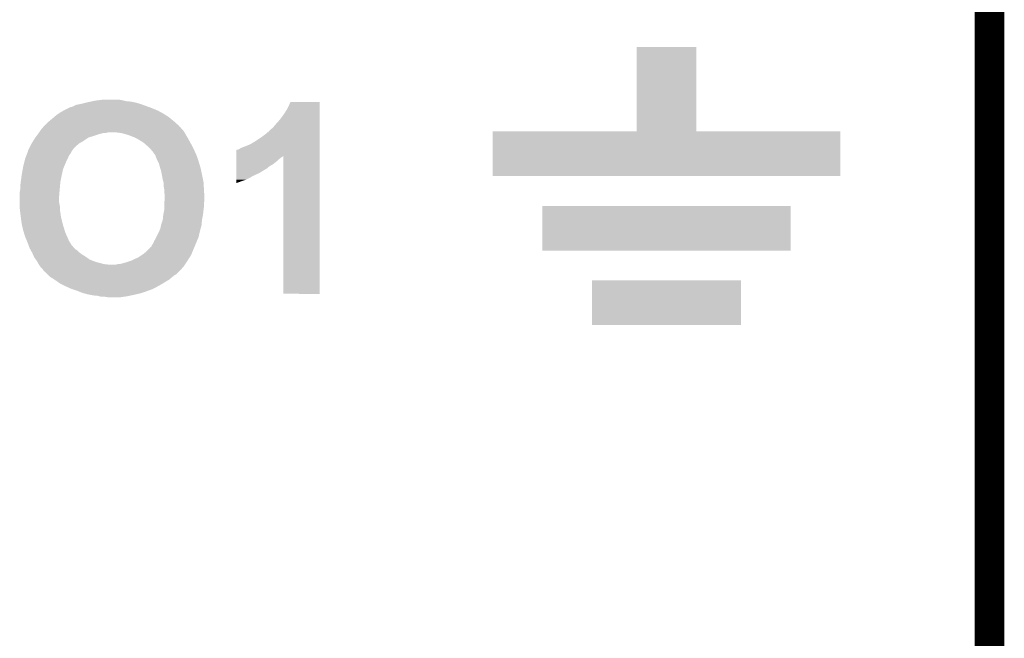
# Model space of a CAD drawing. Extents: x -1.3 to 24.2, y -3.9 to 53.4.
# Tile 42 of 43: x 15 to 20, y 43.5 to 46.6. Entities that reach past the tile are written whole.
import ezdxf

# ---------------------------------------------------------------- set-up
doc = ezdxf.new("R2010")
doc.units = 0
doc.layers.add('DAC_22_CLICK_V100A_GKO', color=5, linetype='CONTINUOUS')
doc.layers.add('DAC_22_CLICK_V100A_GTO', color=14, linetype='CONTINUOUS')

msp = doc.modelspace()

# ---------------------------------------------------------------- linework, layer by layer
at = {"layer": 'DAC_22_CLICK_V100A_GKO', "const_width": 0.1524}
msp.add_lwpolyline([(18.415, 25.4), (19.939, 26.924), (19.939, 53.34)], dxfattribs=at)
at = {"layer": 'DAC_22_CLICK_V100A_GTO'}
for points in [[(18.1356, 46.050222), (18.13562, 46.481978), (18.440422, 46.050222), (18.4404, 46.481978)], [(18.13562, 46.481978), (18.135622, 46.482), (18.4404, 46.481978), (18.135622, 46.482)], [(15.2146, 46.16196), (15.229842, 46.16958), (15.67485, 46.16196), (15.656558, 46.16958)], [(15.229842, 46.16958), (15.240004, 46.17466), (15.656558, 46.16958), (15.64259, 46.17466)], [(15.240004, 46.17466), (15.245084, 46.174662), (15.64259, 46.17466), (15.642586, 46.174662)], [(15.245084, 46.174662), (15.250162, 46.1772), (15.642586, 46.174662), (15.635606, 46.1772)], [(15.250162, 46.1772), (15.257784, 46.179742), (15.635606, 46.1772), (15.628618, 46.179742)], [(15.257784, 46.179742), (15.265402, 46.184822), (15.628618, 46.179742), (15.61465, 46.184822)], [(15.265402, 46.184822), (15.27556, 46.18736), (15.61465, 46.184822), (15.60767, 46.18736)], [(15.27556, 46.18736), (15.28827, 46.189902), (15.60767, 46.18736), (15.60068, 46.189902)], [(15.28827, 46.189902), (15.30096, 46.19244), (15.60068, 46.189902), (15.592218, 46.19244)], [(15.30096, 46.19244), (15.32128, 46.19752), (15.592218, 46.19244), (15.57528, 46.19752)], [(15.32128, 46.19752), (15.33144, 46.20006), (15.57528, 46.19752), (15.56258, 46.20006)], [(15.33144, 46.20006), (15.343292, 46.2026), (15.56258, 46.20006), (15.54988, 46.2026)], [(15.343292, 46.2026), (15.355146, 46.20514), (15.54988, 46.2026), (15.524482, 46.20514)], [(15.355146, 46.20514), (15.367, 46.20768), (15.524482, 46.20514), (15.514322, 46.20768)], [(15.367, 46.20768), (15.38732, 46.21022), (15.514322, 46.20768), (15.50416, 46.21022)], [(15.38732, 46.21022), (15.407642, 46.21276), (15.50416, 46.21022), (15.48638, 46.21276)], [(16.3322, 46.1391), (16.34998, 46.167042), (16.515078, 46.1391), (16.515078, 46.167042)], [(16.34998, 46.167042), (16.365222, 46.200038), (16.515078, 46.167042), (16.51508, 46.200038)], [(16.365222, 46.200038), (16.365234, 46.20006), (16.51508, 46.200038), (16.365234, 46.20006)], [(15.13586, 46.10608), (15.1511, 46.11878), (15.76465, 46.10608), (15.74913, 46.11878)], [(15.1511, 46.11878), (15.157026, 46.12386), (15.74913, 46.11878), (15.74292, 46.12386)], [(15.157026, 46.12386), (15.16888, 46.13402), (15.74292, 46.12386), (15.726956, 46.13402)], [(15.16888, 46.13402), (15.18031, 46.14164), (15.726956, 46.13402), (15.71498, 46.14164)], [(15.18031, 46.14164), (15.191738, 46.149258), (15.71498, 46.14164), (15.701016, 46.149258)], [(15.191738, 46.149258), (15.205456, 46.15688), (15.701016, 46.149258), (15.687042, 46.15688)], [(15.205456, 46.15688), (15.2146, 46.16196), (15.687042, 46.15688), (15.67485, 46.16196)], [(16.311878, 46.111158), (16.3322, 46.1391), (16.515078, 46.111158), (16.515078, 46.1391)], [(15.092682, 46.062902), (15.10171, 46.073056), (15.808962, 46.062902), (15.80134, 46.073056)], [(15.10171, 46.073056), (15.103966, 46.075594), (15.80134, 46.073056), (15.796274, 46.075594)], [(15.103966, 46.075594), (15.106224, 46.078134), (15.796274, 46.075594), (15.79626, 46.078134)], [(15.106224, 46.078134), (15.113006, 46.08576), (15.79626, 46.078134), (15.78779, 46.08576)], [(15.113006, 46.08576), (15.11554, 46.085782), (15.78779, 46.08576), (15.787764, 46.085782)], [(15.11554, 46.085782), (15.115546, 46.088306), (15.787764, 46.085782), (15.78496, 46.088306)], [(15.115546, 46.088306), (15.123162, 46.095922), (15.78496, 46.088306), (15.7765, 46.095922)], [(15.123162, 46.095922), (15.129508, 46.101), (15.7765, 46.095922), (15.770858, 46.101)], [(15.129508, 46.101), (15.13586, 46.10608), (15.770858, 46.101), (15.76465, 46.10608)], [(16.25854, 46.05528), (16.276322, 46.07052), (16.515076, 46.05528), (16.515076, 46.07052)], [(16.276322, 46.07052), (16.29156, 46.0883), (16.515076, 46.07052), (16.515076, 46.0883)], [(16.29156, 46.0883), (16.311878, 46.111158), (16.515076, 46.0883), (16.515078, 46.111158)], [(15.048546, 45.9994), (15.05966, 46.017178), (15.3035, 45.9994), (15.330164, 46.017178)], [(15.05966, 46.017178), (15.061566, 46.019722), (15.330164, 46.017178), (15.33398, 46.019722)], [(15.061566, 46.019722), (15.065374, 46.0248), (15.33398, 46.019722), (15.35176, 46.0248)], [(15.065374, 46.0248), (15.072992, 46.034958), (15.35176, 46.0248), (15.38224, 46.034958)], [(15.072992, 46.034958), (15.0749, 46.0375), (15.38224, 46.034958), (15.391558, 46.0375)], [(15.0749, 46.0375), (15.078456, 46.04258), (15.391558, 46.0375), (15.410182, 46.04258)], [(15.078456, 46.04258), (15.080234, 46.04512), (15.422882, 46.04258), (15.433042, 46.04512)], [(15.080234, 46.04512), (15.087346, 46.05528), (15.823354, 46.04512), (15.81658, 46.05528)], [(15.087346, 46.05528), (15.09268, 46.0629), (15.81658, 46.05528), (15.808962, 46.0629)], [(15.09268, 46.0629), (15.092682, 46.062902), (15.808962, 46.0629), (15.808962, 46.062902)], [(15.49654, 46.04258), (15.47622, 46.04512), (15.825048, 46.04258), (15.823354, 46.04512)], [(15.506692, 46.040042), (15.49654, 46.04258), (15.826738, 46.040042), (15.825048, 46.04258)], [(15.51686, 46.0375), (15.506692, 46.040042), (15.828192, 46.0375), (15.826738, 46.040042)], [(15.53464, 46.032422), (15.51686, 46.0375), (15.831094, 46.032422), (15.828192, 46.0375)], [(15.56766, 46.01972), (15.53464, 46.032422), (15.838352, 46.01972), (15.831094, 46.032422)], [(15.582898, 46.0121), (15.56766, 46.01972), (15.842706, 46.0121), (15.838352, 46.01972)], [(16.18488, 45.999398), (16.21536, 46.01972), (16.515074, 45.999398), (16.515074, 46.01972)], [(16.21536, 46.01972), (16.24584, 46.04259), (16.515074, 46.01972), (16.515076, 46.04259)], [(16.24584, 46.04259), (16.245862, 46.04512), (16.515076, 46.04259), (16.515076, 46.04512)], [(16.245862, 46.04512), (16.250926, 46.045134), (16.515076, 46.04512), (16.515076, 46.045134)], [(16.250926, 46.045134), (16.253462, 46.0502), (16.515076, 46.045134), (16.515076, 46.0502)], [(16.253462, 46.0502), (16.25854, 46.05528), (16.515076, 46.0502), (16.515076, 46.05528)], [(17.399, 45.821622), (17.39902, 46.050178), (19.176978, 45.821622), (19.177, 46.050178)], [(17.39902, 46.050178), (17.399022, 46.0502), (19.177, 46.050178), (18.440422, 46.0502)], [(17.399022, 46.0502), (18.1356, 46.050222), (18.440422, 46.0502), (18.440422, 46.050222)], [(15.027912, 45.961306), (15.03553, 45.97654), (15.255246, 45.961306), (15.27048, 45.97654)], [(15.03553, 45.97654), (15.0368, 45.979078), (15.27048, 45.97654), (15.273524, 45.979078)], [(15.0368, 45.979078), (15.042606, 45.989242), (15.273524, 45.979078), (15.285722, 45.989242)], [(15.042606, 45.989242), (15.04696, 45.99686), (15.285722, 45.989242), (15.299054, 45.99686)], [(15.04696, 45.99686), (15.048546, 45.9994), (15.299054, 45.99686), (15.3035, 45.9994)], [(15.5956, 46.00448), (15.582898, 46.0121), (15.84706, 46.00448), (15.842706, 46.0121)], [(15.6083, 45.99686), (15.5956, 46.00448), (15.851294, 45.99686), (15.84706, 46.00448)], [(15.61846, 45.989238), (15.6083, 45.99686), (15.855528, 45.989238), (15.851294, 45.99686)], [(15.626082, 45.98162), (15.61846, 45.989238), (15.85976, 45.98162), (15.855528, 45.989238)], [(15.63624, 45.973998), (15.626082, 45.98162), (15.863572, 45.973998), (15.85976, 45.98162)], [(15.64894, 45.9613), (15.63624, 45.973998), (15.86992, 45.9613), (15.863572, 45.973998)], [(16.101058, 45.95876), (16.113758, 45.96638), (16.515074, 45.95876), (16.515074, 45.96638)], [(16.113758, 45.96638), (16.13408, 45.974), (16.515074, 45.96638), (16.515074, 45.974)], [(16.13408, 45.974), (16.159482, 45.98416), (16.515074, 45.974), (16.515074, 45.98416)], [(16.159482, 45.98416), (16.18488, 45.999398), (16.515074, 45.98416), (16.515074, 45.999398)], [(15.008862, 45.910502), (15.009812, 45.91304), (15.22603, 45.910502), (15.2273, 45.91304)], [(15.009812, 45.91304), (15.014574, 45.925742), (15.2273, 45.91304), (15.232382, 45.925742)], [(15.014574, 45.925742), (15.018384, 45.935902), (15.232382, 45.925742), (15.24, 45.935902)], [(15.018384, 45.935902), (15.022194, 45.946062), (15.24, 45.935902), (15.245082, 45.946062)], [(15.022194, 45.946062), (15.0241, 45.951144), (15.245082, 45.946062), (15.24847, 45.951144)], [(15.0241, 45.953682), (15.024102, 45.953684), (15.250162, 45.953682), (15.250162, 45.953684)], [(15.0241, 45.951144), (15.0241, 45.953682), (15.24847, 45.951144), (15.250162, 45.953682)], [(15.024102, 45.953684), (15.026642, 45.958766), (15.250162, 45.953684), (15.25524, 45.958766)], [(15.026642, 45.958766), (15.027912, 45.961306), (15.25524, 45.958766), (15.255246, 45.961306)], [(15.653174, 45.95622), (15.64894, 45.9613), (15.87246, 45.95622), (15.86992, 45.9613)], [(15.66164, 45.94606), (15.653174, 45.95622), (15.877078, 45.94606), (15.87246, 45.95622)], [(15.67434, 45.92828), (15.66164, 45.94606), (15.88516, 45.92828), (15.877078, 45.94606)], [(15.674342, 45.928278), (15.67434, 45.92828), (15.88516, 45.928278), (15.88516, 45.92828)], [(15.68196, 45.90796), (15.674342, 45.928278), (15.891934, 45.90796), (15.88516, 45.928278)], [(16.088364, 45.925704), (16.088366, 45.953686), (16.515072, 45.925704), (16.515074, 45.953686)], [(16.088364, 45.920658), (16.088364, 45.925704), (16.324576, 45.920658), (16.329622, 45.925704)], [(16.088364, 45.918118), (16.088364, 45.920658), (16.3195, 45.918118), (16.324576, 45.920658)], [(16.088364, 45.910498), (16.088364, 45.918118), (16.30934, 45.910498), (16.3195, 45.918118)], [(16.088366, 45.953686), (16.090906, 45.95622), (16.515074, 45.953686), (16.515074, 45.95622)], [(16.090906, 45.95622), (16.095984, 45.956222), (16.515074, 45.95622), (16.515074, 45.956222)], [(16.095984, 45.956222), (16.101058, 45.95876), (16.515074, 45.956222), (16.515074, 45.95876)], [(16.32966, 45.219642), (16.329622, 45.925704), (16.515058, 45.219642), (16.515072, 45.925704)], [(14.997354, 45.862242), (14.9987, 45.86986), (15.204442, 45.862242), (15.207706, 45.86986)], [(14.9987, 45.86986), (15.005686, 45.8978), (15.207706, 45.86986), (15.21968, 45.8978)], [(15.005686, 45.8978), (15.008862, 45.910502), (15.21968, 45.8978), (15.22603, 45.910502)], [(15.687042, 45.8978), (15.68196, 45.90796), (15.89532, 45.8978), (15.891934, 45.90796)], [(15.692122, 45.887638), (15.687042, 45.8978), (15.898448, 45.887638), (15.89532, 45.8978)], [(15.698846, 45.86478), (15.692122, 45.887638), (15.90548, 45.86478), (15.898448, 45.887638)], [(15.70482, 45.84446), (15.698846, 45.86478), (15.909836, 45.84446), (15.90548, 45.86478)], [(16.088362, 45.882558), (16.088364, 45.902878), (16.276318, 45.882558), (16.301718, 45.902878)], [(16.088362, 45.8724), (16.088362, 45.882558), (16.258542, 45.8724), (16.276318, 45.882558)], [(16.088362, 45.859698), (16.088362, 45.8724), (16.243298, 45.859698), (16.258542, 45.8724)], [(16.088364, 45.902878), (16.088364, 45.910498), (16.301718, 45.902878), (16.30934, 45.910498)], [(14.986676, 45.793662), (14.990064, 45.81906), (15.1892, 45.793662), (15.19428, 45.81906)], [(14.990064, 45.81906), (14.99108, 45.82668), (15.19428, 45.81906), (15.195972, 45.82668)], [(14.99108, 45.82668), (14.993768, 45.84192), (15.195972, 45.82668), (15.19936, 45.84192)], [(14.993768, 45.84192), (14.997354, 45.862242), (15.19936, 45.84192), (15.204442, 45.862242)], [(15.707678, 45.82922), (15.70482, 45.84446), (15.9131, 45.82922), (15.909836, 45.84446)], [(15.71244, 45.80382), (15.707678, 45.82922), (15.91818, 45.80382), (15.9131, 45.82922)], [(16.08836, 45.83684), (16.088362, 45.84954), (16.205198, 45.83684), (16.22552, 45.84954)], [(16.08836, 45.82668), (16.08836, 45.83684), (16.18234, 45.82668), (16.205198, 45.83684)], [(16.08836, 45.80382), (16.08836, 45.82668), (16.139158, 45.80382), (16.18234, 45.82668)], [(16.088362, 45.84954), (16.088362, 45.859698), (16.22552, 45.84954), (16.243298, 45.859698)], [(19.176978, 45.8216), (17.399, 45.821622), (19.176978, 45.8216), (19.176978, 45.821622)], [(14.98346, 45.76826), (14.986, 45.78858), (15.18689, 45.76826), (15.188738, 45.78858)], [(14.98346, 45.753022), (14.98346, 45.76826), (15.185504, 45.753022), (15.18689, 45.76826)], [(14.986, 45.78858), (14.986676, 45.793662), (15.188738, 45.78858), (15.1892, 45.793662)], [(15.71607, 45.79112), (15.71244, 45.80382), (15.92072, 45.79112), (15.91818, 45.80382)], [(15.71752, 45.786038), (15.71607, 45.79112), (15.921038, 45.786038), (15.92072, 45.79112)], [(15.71752, 45.768258), (15.71752, 45.786038), (15.92215, 45.768258), (15.921038, 45.786038)], [(15.72006, 45.753018), (15.71752, 45.768258), (15.923102, 45.753018), (15.92215, 45.768258)], [(16.08836, 45.78607), (16.08836, 45.80382), (16.08836, 45.78607), (16.139158, 45.80382)], [(14.98092, 45.737782), (14.98346, 45.753022), (15.18412, 45.737782), (15.185504, 45.753022)], [(14.98092, 45.73778), (14.98092, 45.737782), (15.18412, 45.73778), (15.18412, 45.737782)], [(14.98092, 45.7073), (14.98092, 45.73778), (15.18158, 45.7073), (15.18412, 45.73778)], [(15.72006, 45.75048), (15.72006, 45.753018), (15.92326, 45.75048), (15.923102, 45.753018)], [(15.72006, 45.737778), (15.72006, 45.75048), (15.923966, 45.737778), (15.92326, 45.75048)], [(15.7226, 45.725078), (15.72006, 45.737778), (15.924672, 45.725078), (15.923966, 45.737778)], [(15.7226, 45.70984), (15.7226, 45.725078), (15.925518, 45.70984), (15.924672, 45.725078)], [(14.98092, 45.692062), (14.98092, 45.7073), (15.18158, 45.692062), (15.18158, 45.7073)], [(14.98092, 45.666662), (14.98092, 45.692062), (15.18666, 45.666662), (15.18158, 45.692062)], [(14.98092, 45.65904), (14.98092, 45.666662), (15.18666, 45.65904), (15.18666, 45.666662)], [(15.72006, 45.679362), (15.720482, 45.684438), (15.92326, 45.679362), (15.92326, 45.684438)], [(15.72006, 45.66666), (15.72006, 45.679362), (15.92326, 45.66666), (15.92326, 45.679362)], [(15.72006, 45.648878), (15.72006, 45.66666), (15.921036, 45.648878), (15.92326, 45.66666)], [(15.720482, 45.684438), (15.72154, 45.697138), (15.92326, 45.684438), (15.9258, 45.697138)], [(15.72154, 45.697138), (15.722176, 45.704762), (15.9258, 45.697138), (15.9258, 45.704762)], [(15.722176, 45.704762), (15.7226, 45.70984), (15.9258, 45.704762), (15.925518, 45.70984)], [(17.653, 45.440622), (17.65302, 45.669178), (18.922978, 45.440622), (18.923, 45.669178)], [(17.65302, 45.669178), (17.653022, 45.6692), (18.923, 45.669178), (17.653022, 45.6692)], [(14.982116, 45.648882), (14.98092, 45.65904), (15.18666, 45.648882), (15.18666, 45.65904)], [(14.98391, 45.63364), (14.982116, 45.648882), (15.1892, 45.63364), (15.18666, 45.648882)], [(14.986, 45.61586), (14.98391, 45.63364), (15.191424, 45.61586), (15.1892, 45.63364)], [(14.98634, 45.613322), (14.986, 45.61586), (15.19174, 45.613322), (15.191424, 45.61586)], [(14.99108, 45.57776), (14.98634, 45.613322), (15.200632, 45.57776), (15.19174, 45.613322)], [(15.712438, 45.59808), (15.71498, 45.623482), (15.9131, 45.59808), (15.91818, 45.623482)], [(15.71498, 45.623482), (15.719552, 45.64634), (15.91818, 45.623482), (15.92072, 45.64634)], [(15.719552, 45.64634), (15.72006, 45.648878), (15.92072, 45.64634), (15.921036, 45.648878)], [(14.992254, 45.57268), (14.99108, 45.57776), (15.2019, 45.57268), (15.200632, 45.57776)], [(14.9987, 45.54474), (14.992254, 45.57268), (15.210632, 45.54474), (15.2019, 45.57268)], [(15.699738, 45.552358), (15.70369, 45.570138), (15.90571, 45.552358), (15.91056, 45.570138)], [(15.70369, 45.570138), (15.70482, 45.575218), (15.91056, 45.570138), (15.91102, 45.575218)], [(15.70482, 45.575218), (15.712438, 45.598078), (15.91102, 45.575218), (15.913098, 45.598078)], [(15.712438, 45.598078), (15.712438, 45.59808), (15.913098, 45.598078), (15.9131, 45.59808)], [(15.002608, 45.532042), (14.9987, 45.54474), (15.214598, 45.532042), (15.210632, 45.54474)], [(15.00886, 45.511718), (15.002608, 45.532042), (15.223632, 45.511718), (15.214598, 45.532042)], [(15.009918, 45.50918), (15.00886, 45.511718), (15.22476, 45.50918), (15.223632, 45.511718)], [(15.679418, 45.509178), (15.69212, 45.53458), (15.895318, 45.509178), (15.90118, 45.53458)], [(15.69212, 45.53458), (15.695384, 45.5422), (15.90118, 45.53458), (15.90294, 45.5422)], [(15.695384, 45.5422), (15.699738, 45.552358), (15.90294, 45.5422), (15.90571, 45.552358)], [(15.017326, 45.4914), (15.009918, 45.50918), (15.23238, 45.4914), (15.22476, 45.50918)], [(15.02156, 45.481238), (15.017326, 45.4914), (15.238732, 45.481238), (15.23238, 45.4914)], [(15.025254, 45.471082), (15.02156, 45.481238), (15.24508, 45.471082), (15.238732, 45.481238)], [(15.030798, 45.45584), (15.025254, 45.471082), (15.25778, 45.45584), (15.24508, 45.471082)], [(15.64894, 45.458366), (15.654012, 45.460918), (15.874144, 45.458366), (15.875208, 45.460918)], [(15.654012, 45.460918), (15.65656, 45.468538), (15.875208, 45.460918), (15.878384, 45.468538)], [(15.65656, 45.468538), (15.664178, 45.478698), (15.878384, 45.468538), (15.882616, 45.478698)], [(15.664178, 45.478698), (15.66926, 45.491402), (15.882616, 45.478698), (15.88791, 45.491402)], [(15.66926, 45.491402), (15.67688, 45.504102), (15.88791, 45.491402), (15.893202, 45.504102)], [(15.67688, 45.504102), (15.679418, 45.509178), (15.893202, 45.504102), (15.895318, 45.509178)], [(15.03172, 45.453302), (15.030798, 45.45584), (15.26032, 45.453302), (15.25778, 45.45584)], [(15.035954, 45.445682), (15.03172, 45.453302), (15.26794, 45.445682), (15.26032, 45.453302)], [(15.037364, 45.443142), (15.035954, 45.445682), (15.273016, 45.443142), (15.26794, 45.445682)], [(15.041598, 45.435522), (15.037364, 45.443142), (15.28064, 45.435522), (15.273016, 45.443142)], [(15.04442, 45.43044), (15.041598, 45.435522), (15.287416, 45.43044), (15.28064, 45.435522)], [(15.048936, 45.42028), (15.04442, 45.43044), (15.30096, 45.42028), (15.287416, 45.43044)], [(15.052324, 45.41266), (15.048936, 45.42028), (15.313662, 45.41266), (15.30096, 45.42028)], [(15.05458, 45.40758), (15.052324, 45.41266), (15.32092, 45.40758), (15.313662, 45.41266)], [(15.58544, 45.40504), (15.60449, 45.41774), (15.849136, 45.40504), (15.857218, 45.41774)], [(15.60449, 45.41774), (15.61592, 45.42536), (15.857218, 45.41774), (15.860392, 45.42536)], [(15.61592, 45.42536), (15.63116, 45.43806), (15.860392, 45.42536), (15.865684, 45.43806)], [(15.63116, 45.43806), (15.648934, 45.455834), (15.865684, 45.43806), (15.87309, 45.455834)], [(15.648934, 45.455834), (15.64894, 45.458366), (15.87309, 45.455834), (15.874144, 45.458366)], [(18.922978, 45.4406), (17.653, 45.440622), (18.922978, 45.4406), (18.922978, 45.440622)], [(15.063652, 45.394882), (15.05458, 45.40758), (15.339058, 45.394882), (15.32092, 45.40758)], [(15.06728, 45.389802), (15.063652, 45.394882), (15.352266, 45.389802), (15.339058, 45.394882)], [(15.071636, 45.382182), (15.06728, 45.389802), (15.372078, 45.382182), (15.352266, 45.389802)], [(15.07454, 45.3771), (15.071636, 45.382182), (15.3924, 45.3771), (15.372078, 45.382182)], [(15.077442, 45.37202), (15.07454, 45.3771), (15.410178, 45.37202), (15.3924, 45.3771)], [(15.077442, 45.372018), (15.077442, 45.37202), (15.410198, 45.372018), (15.410178, 45.37202)], [(15.079134, 45.36948), (15.077442, 45.372018), (15.43304, 45.36948), (15.410198, 45.372018)], [(15.08591, 45.359318), (15.079134, 45.36948), (15.819118, 45.359318), (15.825892, 45.36948)], [(15.0876, 45.35678), (15.08591, 45.359318), (15.816832, 45.35678), (15.819118, 45.359318)], [(15.473678, 45.36948), (15.483838, 45.37202), (15.825892, 45.36948), (15.827586, 45.37202)], [(15.493998, 45.37202), (15.52194, 45.379642), (15.827586, 45.37202), (15.832666, 45.379642)], [(15.52194, 45.379642), (15.552418, 45.3898), (15.832666, 45.379642), (15.83944, 45.3898)], [(15.552418, 45.3898), (15.56766, 45.39742), (15.83944, 45.3898), (15.844288, 45.39742)], [(15.56766, 45.39742), (15.58544, 45.40504), (15.844288, 45.39742), (15.849136, 45.40504)], [(15.097758, 45.346622), (15.0876, 45.35678), (15.80769, 45.346622), (15.816832, 45.35678)], [(15.102838, 45.339002), (15.097758, 45.346622), (15.800832, 45.339002), (15.80769, 45.346622)], [(15.105374, 45.333934), (15.102838, 45.339002), (15.796272, 45.333934), (15.800832, 45.339002)], [(15.107914, 45.33392), (15.105374, 45.333934), (15.79626, 45.33392), (15.796272, 45.333934)], [(15.12062, 45.321218), (15.107914, 45.33392), (15.783558, 45.321218), (15.79626, 45.33392)], [(15.12824, 45.3136), (15.12062, 45.321218), (15.77086, 45.3136), (15.783558, 45.321218)], [(15.133318, 45.308522), (15.12824, 45.3136), (15.764512, 45.308522), (15.77086, 45.3136)], [(15.141304, 45.30344), (15.133318, 45.308522), (15.75816, 45.30344), (15.764512, 45.308522)], [(15.16126, 45.29074), (15.141304, 45.30344), (15.74292, 45.29074), (15.75816, 45.30344)], [(15.161264, 45.290738), (15.16126, 45.29074), (15.742918, 45.290738), (15.74292, 45.29074)], [(15.175776, 45.28058), (15.161264, 45.290738), (15.72514, 45.28058), (15.742918, 45.290738)], [(15.18666, 45.272962), (15.175776, 45.28058), (15.712948, 45.272962), (15.72514, 45.28058)], [(15.19682, 45.267882), (15.18666, 45.272962), (15.70482, 45.267882), (15.712948, 45.272962)], [(15.21714, 45.25772), (15.19682, 45.267882), (15.68653, 45.25772), (15.70482, 45.267882)], [(17.907, 45.059622), (17.90702, 45.288178), (18.668978, 45.059622), (18.669, 45.288178)], [(17.90702, 45.288178), (17.907022, 45.2882), (18.669, 45.288178), (17.907022, 45.2882)], [(15.222728, 45.25518), (15.21714, 45.25772), (15.68196, 45.25518), (15.68653, 45.25772)], [(15.24508, 45.24502), (15.222728, 45.25518), (15.661638, 45.24502), (15.68196, 45.25518)], [(15.252702, 45.24248), (15.24508, 45.24502), (15.656558, 45.24248), (15.661638, 45.24502)], [(15.275562, 45.23486), (15.252702, 45.24248), (15.635604, 45.23486), (15.656558, 45.24248)], [(15.281912, 45.23232), (15.275562, 45.23486), (15.62862, 45.23232), (15.635604, 45.23486)], [(15.300958, 45.2247), (15.281912, 45.23232), (15.605754, 45.2247), (15.62862, 45.23232)], [(15.310266, 45.222162), (15.300958, 45.2247), (15.59814, 45.222162), (15.605754, 45.2247)], [(15.3289, 45.21708), (15.310266, 45.222162), (15.576122, 45.21708), (15.59814, 45.222162)], [(15.3416, 45.21454), (15.3289, 45.21708), (15.56512, 45.21454), (15.576122, 45.21708)], [(15.3543, 45.212), (15.3416, 45.21454), (15.553266, 45.212), (15.56512, 45.21454)], [(15.379698, 45.20946), (15.3543, 45.212), (15.541412, 45.20946), (15.553266, 45.212)], [(15.389858, 45.20692), (15.379698, 45.20946), (15.52956, 45.20692), (15.541412, 45.20946)], [(16.515058, 45.21962), (16.32966, 45.219642), (16.515058, 45.21962), (16.515058, 45.219642)], [(15.400018, 45.20438), (15.389858, 45.20692), (15.511778, 45.20438), (15.52956, 45.20692)], [(15.433038, 45.20184), (15.417798, 45.20438), (15.493998, 45.20184), (15.511778, 45.20438)], [(18.668978, 45.0596), (17.907, 45.059622), (18.668978, 45.0596), (18.668978, 45.059622)]]:
    msp.add_solid(points, dxfattribs=at)

doc.saveas('drawing.dxf')
